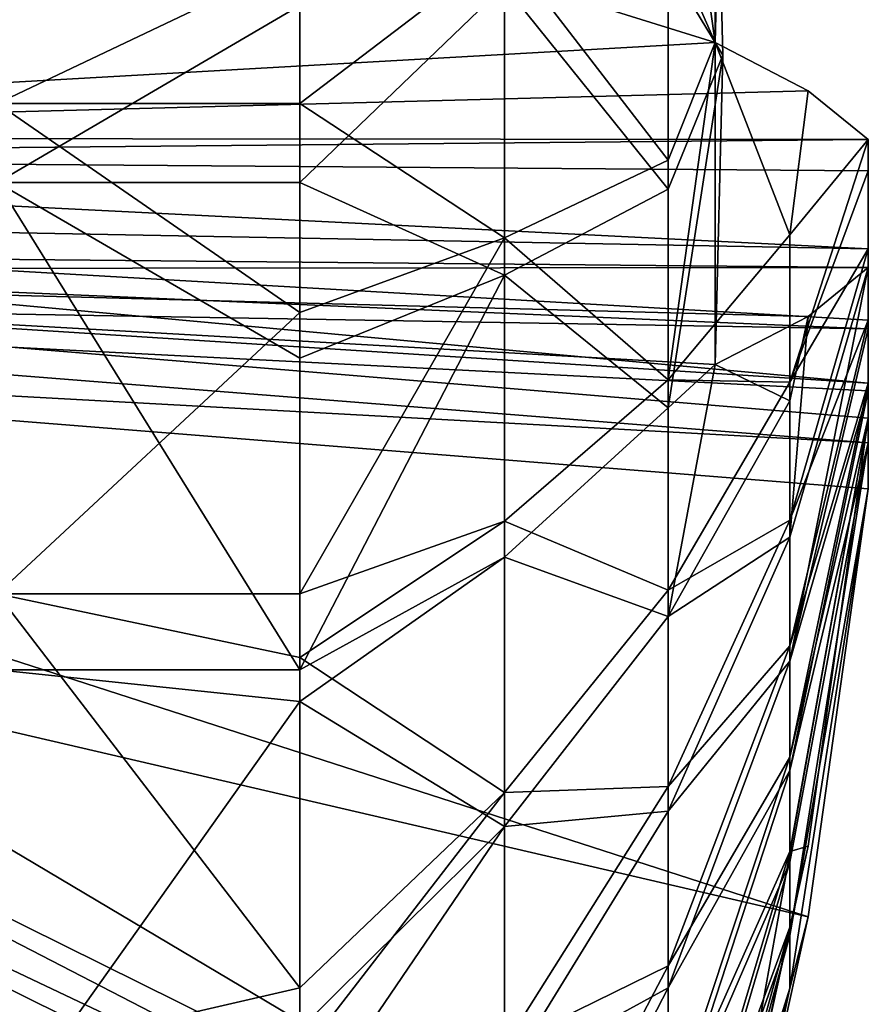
# Model space of a CAD drawing. Extents: x 2 to 356, y -61 to 98.
# Tile 71 of 86: x 231.07 to 232.47, y 86.07 to 87.69. Entities that reach past the tile are written whole.
import ezdxf

# ---------------------------------------------------------------- set-up
doc = ezdxf.new("R2010")
doc.units = 0
doc.header["$LTSCALE"] = 25.4
doc.layers.get('0').update_dxf_attribs({"color": 13, "linetype": 'CONTINUOUS'})

# ---------------------------------------------------------------- blocks, each defined once
blk = doc.blocks.new('HOTEL-4731-9304_STL')
at = {"color": 8}
mesh = blk.add_polyface(dxfattribs=at)
corners = [(232.217, 87.6544, 59.1853), (229.4311, 88.52, 60.6823), (229.4311, 87.4967, 60.5653), (232.217, 88.6777, 59.3023), (232.23, 88.1668, 59.2373)]
mesh.append_faces([[corners[k] for k in face] for face in [(0, 1, 2), (3, 0, 4)]], dxfattribs={"vtx0": -1, "color": 8})
mesh.append_faces([[corners[k] for k in face] for face in [(1, 0, 3)]], dxfattribs={"vtx0": -1, "vtx1": -1, "color": 8})
mesh = blk.add_polyface(dxfattribs=at)
corners = [(231.5311, 87.7915, 57.3734), (231.0311, 87.5536, 57.3863), (231.0311, 88.3769, 57.3992)]
mesh.append_faces([[corners[k] for k in face] for face in [(0, 1, 2)]], dxfattribs={"color": 8})
mesh = blk.add_polyface(dxfattribs=at)
corners = [(232.217, 88.1456, 63.9587), (229.4311, 87.28, 62.4618), (229.4311, 88.3033, 62.5787), (232.217, 87.1223, 63.8418), (232.23, 87.6332, 63.9067)]
mesh.append_faces([[corners[k] for k in face] for face in [(0, 1, 2), (3, 0, 4)]], dxfattribs={"vtx0": -1, "color": 8})
mesh.append_faces([[corners[k] for k in face] for face in [(1, 0, 3)]], dxfattribs={"vtx0": -1, "vtx1": -1, "color": 8})
mesh = blk.add_polyface(dxfattribs=at)
corners = [(231.5311, 87.7154, 65.768), (231.0311, 88.2464, 65.7577), (231.0311, 87.4231, 65.7449)]
mesh.append_faces([[corners[k] for k in face] for face in [(0, 1, 2)]], dxfattribs={"color": 8})
mesh = blk.add_polyface(dxfattribs=at)
corners = [(232.1395, 88.2035, 58.916), (232.23, 88.1668, 59.2373), (232.217, 87.6544, 59.1853)]
mesh.append_faces([[corners[k] for k in face] for face in [(0, 1, 2)]], dxfattribs={"color": 8})
mesh = blk.add_polyface(dxfattribs=at)
corners = [(232.1395, 88.2035, 58.916), (232.217, 87.6544, 59.1853), (232.1395, 87.8309, 58.8996)]
mesh.append_faces([[corners[k] for k in face] for face in [(0, 1, 2)]], dxfattribs={"color": 8})
mesh = blk.add_polyface(dxfattribs=at)
corners = [(232.217, 88.1456, 63.9587), (232.1395, 87.7825, 64.2428), (232.23, 87.6332, 63.9067)]
mesh.append_faces([[corners[k] for k in face] for face in [(0, 1, 2)]], dxfattribs={"color": 8})
mesh = blk.add_polyface(dxfattribs=at)
corners = [(231.869, 87.8109, 58.1231), (232.1395, 87.4597, 58.9352), (231.869, 87.3317, 58.169), (232.1395, 87.8309, 58.8996)]
mesh.append_faces([[corners[k] for k in face] for face in [(0, 1, 2), (1, 0, 3)]], dxfattribs={"vtx0": -1, "color": 8})
mesh = blk.add_polyface(dxfattribs=at)
corners = [(232.1395, 87.8309, 58.8996), (232.217, 87.6544, 59.1853), (232.1395, 87.4597, 58.9352)]
mesh.append_faces([[corners[k] for k in face] for face in [(0, 1, 2)]], dxfattribs={"color": 8})
mesh = blk.add_polyface(dxfattribs=at)
corners = [(231.869, 87.8109, 58.1231), (231.869, 87.3317, 58.169), (231.5311, 87.5536, 57.3863)]
mesh.append_faces([[corners[k] for k in face] for face in [(0, 1, 2)]], dxfattribs={"color": 8})
mesh = blk.add_polyface(dxfattribs=at)
corners = [(231.869, 87.8109, 58.1231), (231.5311, 87.5536, 57.3863), (231.5311, 87.7915, 57.3734)]
mesh.append_faces([[corners[k] for k in face] for face in [(0, 1, 2)]], dxfattribs={"color": 8})
mesh = blk.add_polyface(dxfattribs=at)
corners = [(231.5311, 87.5536, 57.3863), (231.0311, 87.5536, 57.3863), (231.5311, 87.7915, 57.3734)]
mesh.append_faces([[corners[k] for k in face] for face in [(0, 1, 2)]], dxfattribs={"color": 8})
mesh = blk.add_polyface(dxfattribs=at)
corners = [(232.1395, 87.4119, 64.2004), (231.869, 87.7483, 65.0188), (231.869, 87.2701, 64.9641), (232.1395, 87.7825, 64.2428)]
mesh.append_faces([[corners[k] for k in face] for face in [(0, 1, 2), (1, 0, 3)]], dxfattribs={"vtx0": -1, "color": 8})
mesh = blk.add_polyface(dxfattribs=at)
corners = [(232.1395, 87.7825, 64.2428), (232.1395, 87.4119, 64.2004), (232.23, 87.6332, 63.9067)]
mesh.append_faces([[corners[k] for k in face] for face in [(0, 1, 2)]], dxfattribs={"color": 8})
mesh = blk.add_polyface(dxfattribs=at)
corners = [(231.869, 87.7483, 65.0188), (231.5311, 87.7154, 65.768), (231.5311, 87.4231, 65.7449)]
mesh.append_faces([[corners[k] for k in face] for face in [(0, 1, 2)]], dxfattribs={"color": 8})
mesh = blk.add_polyface(dxfattribs=at)
corners = [(231.869, 87.7483, 65.0188), (231.5311, 87.4231, 65.7449), (231.869, 87.2701, 64.9641)]
mesh.append_faces([[corners[k] for k in face] for face in [(0, 1, 2)]], dxfattribs={"color": 8})
mesh = blk.add_polyface(dxfattribs=at)
corners = [(231.5311, 87.7154, 65.768), (231.0311, 87.4231, 65.7449), (231.5311, 87.4231, 65.7449)]
mesh.append_faces([[corners[k] for k in face] for face in [(0, 1, 2)]], dxfattribs={"color": 8})
mesh = blk.add_polyface(dxfattribs=at)
corners = [(229.4311, 87.4967, 60.5653), (232.3709, 87.5747, 59.8823), (232.217, 87.6544, 59.1853), (232.4702, 87.494, 60.5891), (229.4311, 87.4652, 60.8405)]
mesh.append_faces([[corners[k] for k in face] for face in [(0, 1, 2), (3, 0, 4)]], dxfattribs={"vtx0": -1, "color": 8})
mesh.append_faces([[corners[k] for k in face] for face in [(1, 0, 3)]], dxfattribs={"vtx0": -1, "vtx1": -1, "color": 8})
mesh = blk.add_polyface(dxfattribs=at)
corners = [(232.217, 87.6544, 59.1853), (232.3404, 87.3366, 59.7829), (232.1395, 87.097, 59.0222)]
mesh.append_faces([[corners[k] for k in face] for face in [(0, 1, 2)]], dxfattribs={"color": 8})
mesh = blk.add_polyface(dxfattribs=at)
corners = [(232.217, 87.6544, 59.1853), (232.1395, 87.097, 59.0222), (232.1395, 87.4597, 58.9352)]
mesh.append_faces([[corners[k] for k in face] for face in [(0, 1, 2)]], dxfattribs={"color": 8})
mesh = blk.add_polyface(dxfattribs=at)
corners = [(232.217, 87.6544, 59.1853), (232.3709, 87.5747, 59.8823), (232.3404, 87.3366, 59.7829)]
mesh.append_faces([[corners[k] for k in face] for face in [(0, 1, 2)]], dxfattribs={"color": 8})
mesh = blk.add_polyface(dxfattribs=at)
corners = [(232.23, 87.6332, 63.9067), (232.1395, 87.0509, 64.1069), (232.217, 87.1223, 63.8418)]
mesh.append_faces([[corners[k] for k in face] for face in [(0, 1, 2)]], dxfattribs={"color": 8})
mesh = blk.add_polyface(dxfattribs=at)
corners = [(232.23, 87.6332, 63.9067), (232.1395, 87.4119, 64.2004), (232.1395, 87.0509, 64.1069)]
mesh.append_faces([[corners[k] for k in face] for face in [(0, 1, 2)]], dxfattribs={"color": 8})
mesh = blk.add_polyface(dxfattribs=at)
corners = [(232.3709, 87.5747, 59.8823), (232.4702, 87.494, 60.5891), (232.3404, 87.3366, 59.7829)]
mesh.append_faces([[corners[k] for k in face] for face in [(0, 1, 2)]], dxfattribs={"color": 8})
mesh = blk.add_polyface(dxfattribs=at)
corners = [(231.5311, 87.2082, 57.4294), (231.0311, 86.7437, 57.5343), (231.0311, 87.5536, 57.3863)]
mesh.append_faces([[corners[k] for k in face] for face in [(0, 1, 2)]], dxfattribs={"color": 8})
mesh = blk.add_polyface(dxfattribs=at)
corners = [(231.5311, 87.2082, 57.4294), (231.0311, 87.5536, 57.3863), (231.5311, 87.5536, 57.3863)]
mesh.append_faces([[corners[k] for k in face] for face in [(0, 1, 2)]], dxfattribs={"color": 8})
mesh = blk.add_polyface(dxfattribs=at)
corners = [(231.5311, 87.5536, 57.3863), (231.869, 87.3317, 58.169), (231.5311, 87.2082, 57.4294)]
mesh.append_faces([[corners[k] for k in face] for face in [(0, 1, 2)]], dxfattribs={"color": 8})
mesh = blk.add_polyface(dxfattribs=at)
corners = [(232.4702, 87.494, 60.5891), (229.4311, 87.4652, 60.8405), (232.4702, 87.4425, 60.612)]
mesh.append_faces([[corners[k] for k in face] for face in [(0, 1, 2)]], dxfattribs={"color": 8})
mesh = blk.add_polyface(dxfattribs=at)
corners = [(232.4702, 87.494, 60.5891), (232.4702, 87.4425, 60.612), (232.3404, 87.0931, 59.8787)]
mesh.append_faces([[corners[k] for k in face] for face in [(0, 1, 2)]], dxfattribs={"color": 8})
mesh = blk.add_polyface(dxfattribs=at)
corners = [(232.4702, 87.494, 60.5891), (232.3404, 87.0931, 59.8787), (232.3404, 87.3366, 59.7829)]
mesh.append_faces([[corners[k] for k in face] for face in [(0, 1, 2)]], dxfattribs={"color": 8})
mesh = blk.add_polyface(dxfattribs=at)
corners = [(232.4702, 87.4425, 60.612), (229.4311, 87.4652, 60.8405), (232.4702, 87.3133, 60.685)]
mesh.append_faces([[corners[k] for k in face] for face in [(0, 1, 2)]], dxfattribs={"color": 8})
mesh = blk.add_polyface(dxfattribs=at)
corners = [(232.4702, 87.3133, 60.685), (229.4311, 87.4652, 60.8405), (229.4311, 87.3705, 60.9058)]
mesh.append_faces([[corners[k] for k in face] for face in [(0, 1, 2)]], dxfattribs={"color": 8})
mesh = blk.add_polyface(dxfattribs=at)
corners = [(231.869, 87.3317, 58.169), (232.1395, 87.097, 59.0222), (231.869, 86.8637, 58.2813), (232.1395, 87.4597, 58.9352)]
mesh.append_faces([[corners[k] for k in face] for face in [(0, 1, 2), (1, 0, 3)]], dxfattribs={"vtx0": -1, "color": 8})
mesh = blk.add_polyface(dxfattribs=at)
corners = [(232.3404, 87.0931, 59.8787), (232.4702, 87.3133, 60.685), (232.3404, 86.8652, 60.0075), (232.4702, 87.4425, 60.612)]
mesh.append_faces([[corners[k] for k in face] for face in [(0, 1, 2), (1, 0, 3)]], dxfattribs={"vtx0": -1, "color": 8})
mesh = blk.add_polyface(dxfattribs=at)
corners = [(231.5311, 86.6182, 65.5716), (231.0311, 87.4231, 65.7449), (231.0311, 86.6182, 65.5716)]
mesh.append_faces([[corners[k] for k in face] for face in [(0, 1, 2)]], dxfattribs={"color": 8})
mesh = blk.add_polyface(dxfattribs=at)
corners = [(231.5311, 87.1332, 65.7014), (231.0311, 87.4231, 65.7449), (231.5311, 86.6182, 65.5716)]
mesh.append_faces([[corners[k] for k in face] for face in [(0, 1, 2)]], dxfattribs={"color": 8})
mesh = blk.add_polyface(dxfattribs=at)
corners = [(231.5311, 87.4231, 65.7449), (231.0311, 87.4231, 65.7449), (231.5311, 87.1332, 65.7014)]
mesh.append_faces([[corners[k] for k in face] for face in [(0, 1, 2)]], dxfattribs={"color": 8})
mesh = blk.add_polyface(dxfattribs=at)
corners = [(231.5311, 87.4231, 65.7449), (231.5311, 87.1332, 65.7014), (231.869, 87.2701, 64.9641)]
mesh.append_faces([[corners[k] for k in face] for face in [(0, 1, 2)]], dxfattribs={"color": 8})
mesh = blk.add_polyface(dxfattribs=at)
corners = [(232.1395, 87.0509, 64.1069), (231.869, 87.2701, 64.9641), (231.869, 86.8042, 64.8435), (232.1395, 87.4119, 64.2004)]
mesh.append_faces([[corners[k] for k in face] for face in [(0, 1, 2), (1, 0, 3)]], dxfattribs={"vtx0": -1, "color": 8})
mesh = blk.add_polyface(dxfattribs=at)
corners = [(232.4702, 87.3133, 60.685), (229.4311, 87.3705, 60.9058), (232.4702, 87.1956, 60.7753)]
mesh.append_faces([[corners[k] for k in face] for face in [(0, 1, 2)]], dxfattribs={"color": 8})
mesh = blk.add_polyface(dxfattribs=at)
corners = [(229.4311, 87.3705, 60.9058), (232.4702, 87.0915, 60.8811), (232.4702, 87.1956, 60.7753)]
mesh.append_faces([[corners[k] for k in face] for face in [(0, 1, 2)]], dxfattribs={"color": 8})
mesh = blk.add_polyface(dxfattribs=at)
corners = [(232.4702, 87.0915, 60.8811), (229.4311, 87.3705, 60.9058), (229.4311, 87.2854, 60.9834)]
mesh.append_faces([[corners[k] for k in face] for face in [(0, 1, 2)]], dxfattribs={"color": 8})
mesh = blk.add_polyface(dxfattribs=at)
corners = [(232.1395, 87.097, 59.0222), (232.3404, 87.0931, 59.8787), (232.1395, 86.7499, 59.1587), (232.3404, 87.3366, 59.7829)]
mesh.append_faces([[corners[k] for k in face] for face in [(0, 1, 2), (1, 0, 3)]], dxfattribs={"vtx0": -1, "color": 8})
mesh = blk.add_polyface(dxfattribs=at)
corners = [(231.869, 87.3317, 58.169), (231.869, 86.8637, 58.2813), (231.5311, 86.7437, 57.5343)]
mesh.append_faces([[corners[k] for k in face] for face in [(0, 1, 2)]], dxfattribs={"color": 8})
mesh = blk.add_polyface(dxfattribs=at)
corners = [(231.869, 87.3317, 58.169), (231.5311, 86.7437, 57.5343), (231.5311, 87.2082, 57.4294)]
mesh.append_faces([[corners[k] for k in face] for face in [(0, 1, 2)]], dxfattribs={"color": 8})
mesh = blk.add_polyface(dxfattribs=at)
corners = [(229.4311, 87.28, 62.4618), (232.4702, 87.2827, 62.438), (229.4311, 87.3114, 62.1866), (232.3709, 87.2019, 63.1448), (232.217, 87.1223, 63.8418)]
mesh.append_faces([[corners[k] for k in face] for face in [(0, 1, 2), (3, 0, 4)]], dxfattribs={"vtx0": -1, "color": 8})
mesh.append_faces([[corners[k] for k in face] for face in [(1, 0, 3)]], dxfattribs={"vtx0": -1, "vtx1": -1, "color": 8})
mesh = blk.add_polyface(dxfattribs=at)
corners = [(232.4702, 87.1812, 62.3559), (229.4311, 87.3114, 62.1866), (232.4702, 87.2827, 62.438)]
mesh.append_faces([[corners[k] for k in face] for face in [(0, 1, 2)]], dxfattribs={"color": 8})
mesh = blk.add_polyface(dxfattribs=at)
corners = [(232.4702, 87.1812, 62.3559), (229.4311, 87.2338, 62.1016), (229.4311, 87.3114, 62.1866)]
mesh.append_faces([[corners[k] for k in face] for face in [(0, 1, 2)]], dxfattribs={"color": 8})
mesh = blk.add_polyface(dxfattribs=at)
corners = [(232.3404, 86.8652, 60.0075), (232.4702, 87.1956, 60.7753), (232.3404, 86.6576, 60.1668), (232.4702, 87.3133, 60.685)]
mesh.append_faces([[corners[k] for k in face] for face in [(0, 1, 2), (1, 0, 3)]], dxfattribs={"vtx0": -1, "color": 8})
mesh = blk.add_polyface(dxfattribs=at)
corners = [(232.217, 85.6302, 60.7943), (229.4311, 87.2854, 60.9834), (229.4311, 87.0102, 60.952), (232.4702, 87.034, 60.9547), (232.3709, 86.3273, 60.8739)]
mesh.append_faces([[corners[k] for k in face] for face in [(0, 1, 2), (3, 0, 4)]], dxfattribs={"vtx0": -1, "color": 8})
mesh.append_faces([[corners[k] for k in face] for face in [(1, 0, 3)]], dxfattribs={"vtx0": -1, "vtx1": -1, "color": 8})
mesh = blk.add_polyface(dxfattribs=at)
corners = [(229.4311, 87.2854, 60.9834), (232.4702, 87.034, 60.9547), (232.4702, 87.0915, 60.8811)]
mesh.append_faces([[corners[k] for k in face] for face in [(0, 1, 2)]], dxfattribs={"color": 8})
mesh = blk.add_polyface(dxfattribs=at)
corners = [(231.869, 87.2701, 64.9641), (231.5311, 87.1332, 65.7014), (231.5311, 86.6182, 65.5716)]
mesh.append_faces([[corners[k] for k in face] for face in [(0, 1, 2)]], dxfattribs={"color": 8})
mesh = blk.add_polyface(dxfattribs=at)
corners = [(231.869, 87.2701, 64.9641), (231.5311, 86.6182, 65.5716), (231.869, 86.8042, 64.8435)]
mesh.append_faces([[corners[k] for k in face] for face in [(0, 1, 2)]], dxfattribs={"color": 8})
mesh = blk.add_polyface(dxfattribs=at)
corners = [(232.4702, 87.2827, 62.438), (232.3404, 86.8371, 63.1175), (232.3404, 86.6323, 62.9545)]
mesh.append_faces([[corners[k] for k in face] for face in [(0, 1, 2)]], dxfattribs={"color": 8})
mesh = blk.add_polyface(dxfattribs=at)
corners = [(232.4702, 87.2827, 62.438), (232.3404, 86.6323, 62.9545), (232.4702, 87.1812, 62.3559)]
mesh.append_faces([[corners[k] for k in face] for face in [(0, 1, 2)]], dxfattribs={"color": 8})
mesh = blk.add_polyface(dxfattribs=at)
corners = [(232.4702, 87.2827, 62.438), (232.3709, 87.2019, 63.1448), (232.3404, 86.8371, 63.1175)]
mesh.append_faces([[corners[k] for k in face] for face in [(0, 1, 2)]], dxfattribs={"color": 8})
mesh = blk.add_polyface(dxfattribs=at)
corners = [(232.4702, 87.1812, 62.3559), (232.4702, 87.0791, 62.2482), (229.4311, 87.2338, 62.1016)]
mesh.append_faces([[corners[k] for k in face] for face in [(0, 1, 2)]], dxfattribs={"color": 8})
mesh = blk.add_polyface(dxfattribs=at)
corners = [(232.4702, 87.0791, 62.2482), (232.4702, 86.993, 62.1274), (229.4311, 87.2338, 62.1016)]
mesh.append_faces([[corners[k] for k in face] for face in [(0, 1, 2)]], dxfattribs={"color": 8})
mesh = blk.add_polyface(dxfattribs=at)
corners = [(232.4702, 86.993, 62.1274), (229.4311, 87.1592, 61.9908), (229.4311, 87.2338, 62.1016)]
mesh.append_faces([[corners[k] for k in face] for face in [(0, 1, 2)]], dxfattribs={"color": 8})
mesh = blk.add_polyface(dxfattribs=at)
corners = [(231.5311, 86.7437, 57.5343), (231.0311, 86.7437, 57.5343), (231.5311, 87.2082, 57.4294)]
mesh.append_faces([[corners[k] for k in face] for face in [(0, 1, 2)]], dxfattribs={"color": 8})
mesh = blk.add_polyface(dxfattribs=at)
corners = [(232.3709, 87.2019, 63.1448), (232.217, 87.1223, 63.8418), (232.3404, 87.0625, 63.2504)]
mesh.append_faces([[corners[k] for k in face] for face in [(0, 1, 2)]], dxfattribs={"color": 8})
mesh = blk.add_polyface(dxfattribs=at)
corners = [(232.3709, 87.2019, 63.1448), (232.3404, 87.0625, 63.2504), (232.3404, 86.8371, 63.1175)]
mesh.append_faces([[corners[k] for k in face] for face in [(0, 1, 2)]], dxfattribs={"color": 8})
mesh = blk.add_polyface(dxfattribs=at)
corners = [(232.3404, 86.6576, 60.1668), (232.4702, 87.0915, 60.8811), (232.3404, 86.4741, 60.3534), (232.4702, 87.1956, 60.7753)]
mesh.append_faces([[corners[k] for k in face] for face in [(0, 1, 2), (1, 0, 3)]], dxfattribs={"vtx0": -1, "color": 8})
mesh = blk.add_polyface(dxfattribs=at)
corners = [(232.4702, 87.0791, 62.2482), (232.3404, 86.6323, 62.9545), (232.3404, 86.4522, 62.7646), (232.4702, 87.1812, 62.3559)]
mesh.append_faces([[corners[k] for k in face] for face in [(0, 1, 2), (1, 0, 3)]], dxfattribs={"vtx0": -1, "color": 8})
mesh = blk.add_polyface(dxfattribs=at)
corners = [(232.3709, 86.2103, 61.8973), (229.4311, 86.8933, 61.9753), (229.4311, 87.1592, 61.9908)]
mesh.append_faces([[corners[k] for k in face] for face in [(0, 1, 2)]], dxfattribs={"color": 8})
mesh = blk.add_polyface(dxfattribs=at)
corners = [(232.4702, 86.917, 61.978), (232.3709, 86.2103, 61.8973), (229.4311, 87.1592, 61.9908)]
mesh.append_faces([[corners[k] for k in face] for face in [(0, 1, 2)]], dxfattribs={"color": 8})
mesh = blk.add_polyface(dxfattribs=at)
corners = [(232.4702, 86.993, 62.1274), (232.4702, 86.917, 61.978), (229.4311, 87.1592, 61.9908)]
mesh.append_faces([[corners[k] for k in face] for face in [(0, 1, 2)]], dxfattribs={"color": 8})
mesh = blk.add_polyface(dxfattribs=at)
corners = [(232.217, 87.1223, 63.8418), (232.1395, 87.0509, 64.1069), (232.1395, 86.7064, 63.9641)]
mesh.append_faces([[corners[k] for k in face] for face in [(0, 1, 2)]], dxfattribs={"color": 8})
mesh = blk.add_polyface(dxfattribs=at)
corners = [(232.217, 87.1223, 63.8418), (232.1395, 86.7064, 63.9641), (232.3404, 87.0625, 63.2504)]
mesh.append_faces([[corners[k] for k in face] for face in [(0, 1, 2)]], dxfattribs={"color": 8})
mesh = blk.add_polyface(dxfattribs=at)
corners = [(231.869, 86.8637, 58.2813), (232.1395, 86.7499, 59.1587), (231.869, 86.4158, 58.4575), (232.1395, 87.097, 59.0222)]
mesh.append_faces([[corners[k] for k in face] for face in [(0, 1, 2), (1, 0, 3)]], dxfattribs={"vtx0": -1, "color": 8})
mesh = blk.add_polyface(dxfattribs=at)
corners = [(232.1395, 86.7499, 59.1587), (232.3404, 86.8652, 60.0075), (232.1395, 86.4253, 59.3423), (232.3404, 87.0931, 59.8787)]
mesh.append_faces([[corners[k] for k in face] for face in [(0, 1, 2), (1, 0, 3)]], dxfattribs={"vtx0": -1, "color": 8})
mesh = blk.add_polyface(dxfattribs=at)
corners = [(232.4702, 87.0915, 60.8811), (232.4702, 87.034, 60.9547), (232.3404, 86.4741, 60.3534)]
mesh.append_faces([[corners[k] for k in face] for face in [(0, 1, 2)]], dxfattribs={"color": 8})
mesh = blk.add_polyface(dxfattribs=at)
corners = [(232.4702, 86.993, 62.1274), (232.3404, 86.4522, 62.7646), (232.3404, 86.3004, 62.5515), (232.4702, 87.0791, 62.2482)]
mesh.append_faces([[corners[k] for k in face] for face in [(0, 1, 2), (1, 0, 3)]], dxfattribs={"vtx0": -1, "color": 8})
mesh = blk.add_polyface(dxfattribs=at)
corners = [(232.3404, 86.8371, 63.1175), (232.1395, 86.7064, 63.9641), (232.1395, 86.3851, 63.7747), (232.3404, 87.0625, 63.2504)]
mesh.append_faces([[corners[k] for k in face] for face in [(0, 1, 2), (1, 0, 3)]], dxfattribs={"vtx0": -1, "color": 8})
mesh = blk.add_polyface(dxfattribs=at)
corners = [(232.1395, 86.7064, 63.9641), (231.869, 86.8042, 64.8435), (231.869, 86.3595, 64.6591), (232.1395, 87.0509, 64.1069)]
mesh.append_faces([[corners[k] for k in face] for face in [(0, 1, 2), (1, 0, 3)]], dxfattribs={"vtx0": -1, "color": 8})
mesh = blk.add_polyface(dxfattribs=at)
corners = [(232.4702, 87.034, 60.9547), (232.3404, 86.3184, 60.5637), (232.3404, 86.4741, 60.3534)]
mesh.append_faces([[corners[k] for k in face] for face in [(0, 1, 2)]], dxfattribs={"color": 8})
mesh = blk.add_polyface(dxfattribs=at)
corners = [(232.4702, 87.034, 60.9547), (232.3709, 86.3273, 60.8739), (232.3404, 86.3184, 60.5637)]
mesh.append_faces([[corners[k] for k in face] for face in [(0, 1, 2)]], dxfattribs={"color": 8})
mesh = blk.add_polyface(dxfattribs=at)
corners = [(229.4311, 87.0102, 60.952), (232.23, 85.5653, 61.3052), (232.217, 85.6302, 60.7943), (229.4311, 86.8933, 61.9753), (232.217, 85.5133, 61.8176)]
mesh.append_faces([[corners[k] for k in face] for face in [(0, 1, 2), (1, 3, 4)]], dxfattribs={"vtx0": -1, "color": 8})
mesh.append_faces([[corners[k] for k in face] for face in [(1, 0, 3)]], dxfattribs={"vtx0": -1, "vtx2": -1, "color": 8})
mesh = blk.add_polyface(dxfattribs=at)
corners = [(232.4702, 86.993, 62.1274), (232.3404, 86.3004, 62.5515), (232.3404, 86.1796, 62.3194)]
mesh.append_faces([[corners[k] for k in face] for face in [(0, 1, 2)]], dxfattribs={"color": 8})
mesh = blk.add_polyface(dxfattribs=at)
corners = [(232.4702, 86.993, 62.1274), (232.3404, 86.1796, 62.3194), (232.4702, 86.917, 61.978)]
mesh.append_faces([[corners[k] for k in face] for face in [(0, 1, 2)]], dxfattribs={"color": 8})
mesh = blk.add_polyface(dxfattribs=at)
corners = [(232.4702, 86.917, 61.978), (232.3404, 86.1796, 62.3194), (232.3404, 86.0923, 62.0727)]
mesh.append_faces([[corners[k] for k in face] for face in [(0, 1, 2)]], dxfattribs={"color": 8})
mesh = blk.add_polyface(dxfattribs=at)
corners = [(232.4702, 86.917, 61.978), (232.3404, 86.0923, 62.0727), (232.3709, 86.2103, 61.8973)]
mesh.append_faces([[corners[k] for k in face] for face in [(0, 1, 2)]], dxfattribs={"color": 8})
mesh = blk.add_polyface(dxfattribs=at)
corners = [(232.3709, 86.2103, 61.8973), (232.217, 85.5133, 61.8176), (229.4311, 86.8933, 61.9753)]
mesh.append_faces([[corners[k] for k in face] for face in [(0, 1, 2)]], dxfattribs={"color": 8})
mesh = blk.add_polyface(dxfattribs=at)
corners = [(231.5311, 86.6384, 57.566), (231.869, 86.4158, 58.4575), (231.5311, 86.0931, 57.7805), (231.869, 86.8637, 58.2813)]
mesh.append_faces([[corners[k] for k in face] for face in [(0, 1, 2), (1, 0, 3)]], dxfattribs={"vtx0": -1, "color": 8})
mesh = blk.add_polyface(dxfattribs=at)
corners = [(231.869, 86.8637, 58.2813), (231.5311, 86.6384, 57.566), (231.5311, 86.7437, 57.5343)]
mesh.append_faces([[corners[k] for k in face] for face in [(0, 1, 2)]], dxfattribs={"color": 8})
mesh = blk.add_polyface(dxfattribs=at)
corners = [(232.1395, 86.4253, 59.3423), (232.3404, 86.6576, 60.1668), (232.1395, 86.1293, 59.5692), (232.3404, 86.8652, 60.0075)]
mesh.append_faces([[corners[k] for k in face] for face in [(0, 1, 2), (1, 0, 3)]], dxfattribs={"vtx0": -1, "color": 8})
mesh = blk.add_polyface(dxfattribs=at)
corners = [(232.3404, 86.6323, 62.9545), (232.1395, 86.3851, 63.7747), (232.1395, 86.0933, 63.5424), (232.3404, 86.8371, 63.1175)]
mesh.append_faces([[corners[k] for k in face] for face in [(0, 1, 2), (1, 0, 3)]], dxfattribs={"vtx0": -1, "color": 8})
mesh = blk.add_polyface(dxfattribs=at)
corners = [(231.869, 86.8042, 64.8435), (231.5311, 86.6182, 65.5716), (231.5311, 86.566, 65.5545)]
mesh.append_faces([[corners[k] for k in face] for face in [(0, 1, 2)]], dxfattribs={"color": 8})
mesh = blk.add_polyface(dxfattribs=at)
corners = [(231.869, 86.3595, 64.6591), (231.5311, 86.566, 65.5545), (231.5311, 86.0247, 65.3301), (231.869, 86.8042, 64.8435)]
mesh.append_faces([[corners[k] for k in face] for face in [(0, 1, 2), (1, 0, 3)]], dxfattribs={"vtx0": -1, "color": 8})
mesh = blk.add_polyface(dxfattribs=at)
corners = [(231.869, 86.4158, 58.4575), (232.1395, 86.4253, 59.3423), (231.869, 85.9967, 58.6944), (232.1395, 86.7499, 59.1587)]
mesh.append_faces([[corners[k] for k in face] for face in [(0, 1, 2), (1, 0, 3)]], dxfattribs={"vtx0": -1, "color": 8})
mesh = blk.add_polyface(dxfattribs=at)
corners = [(231.5311, 86.6384, 57.566), (231.0311, 86.7437, 57.5343), (231.5311, 86.7437, 57.5343)]
mesh.append_faces([[corners[k] for k in face] for face in [(0, 1, 2)]], dxfattribs={"color": 8})
mesh = blk.add_polyface(dxfattribs=at)
corners = [(231.5311, 86.0931, 57.7805), (231.0311, 86.7437, 57.5343), (231.5311, 86.6384, 57.566)]
mesh.append_faces([[corners[k] for k in face] for face in [(0, 1, 2)]], dxfattribs={"color": 8})
mesh = blk.add_polyface(dxfattribs=at)
corners = [(231.5311, 86.0931, 57.7805), (231.0311, 85.9782, 57.8375), (231.0311, 86.7437, 57.5343)]
mesh.append_faces([[corners[k] for k in face] for face in [(0, 1, 2)]], dxfattribs={"color": 8})
mesh = blk.add_polyface(dxfattribs=at)
corners = [(232.1395, 86.3851, 63.7747), (231.869, 86.3595, 64.6591), (231.869, 85.9449, 64.4147), (232.1395, 86.7064, 63.9641)]
mesh.append_faces([[corners[k] for k in face] for face in [(0, 1, 2), (1, 0, 3)]], dxfattribs={"vtx0": -1, "color": 8})
mesh = blk.add_polyface(dxfattribs=at)
corners = [(232.1395, 86.1293, 59.5692), (232.3404, 86.4741, 60.3534), (232.1395, 85.8678, 59.8351), (232.3404, 86.6576, 60.1668)]
mesh.append_faces([[corners[k] for k in face] for face in [(0, 1, 2), (1, 0, 3)]], dxfattribs={"vtx0": -1, "color": 8})
mesh = blk.add_polyface(dxfattribs=at)
corners = [(232.3404, 86.4522, 62.7646), (232.1395, 86.0933, 63.5424), (232.1395, 85.8366, 63.2718), (232.3404, 86.6323, 62.9545)]
mesh.append_faces([[corners[k] for k in face] for face in [(0, 1, 2), (1, 0, 3)]], dxfattribs={"vtx0": -1, "color": 8})
mesh = blk.add_polyface(dxfattribs=at)
corners = [(231.5311, 86.566, 65.5545), (231.0311, 86.6182, 65.5716), (231.0311, 85.8625, 65.2447)]
mesh.append_faces([[corners[k] for k in face] for face in [(0, 1, 2)]], dxfattribs={"color": 8})
mesh = blk.add_polyface(dxfattribs=at)
corners = [(231.5311, 86.6182, 65.5716), (231.0311, 86.6182, 65.5716), (231.5311, 86.566, 65.5545)]
mesh.append_faces([[corners[k] for k in face] for face in [(0, 1, 2)]], dxfattribs={"color": 8})
mesh = blk.add_polyface(dxfattribs=at)
corners = [(231.5311, 86.566, 65.5545), (231.0311, 85.8625, 65.2447), (231.5311, 86.0247, 65.3301)]
mesh.append_faces([[corners[k] for k in face] for face in [(0, 1, 2)]], dxfattribs={"color": 8})
mesh = blk.add_polyface(dxfattribs=at)
corners = [(232.1395, 85.8678, 59.8351), (232.3404, 86.3184, 60.5637), (232.1395, 85.6458, 60.1349), (232.3404, 86.4741, 60.3534)]
mesh.append_faces([[corners[k] for k in face] for face in [(0, 1, 2), (1, 0, 3)]], dxfattribs={"vtx0": -1, "color": 8})
mesh = blk.add_polyface(dxfattribs=at)
corners = [(232.3404, 86.3004, 62.5515), (232.1395, 85.8366, 63.2718), (232.1395, 85.6201, 62.9681), (232.3404, 86.4522, 62.7646)]
mesh.append_faces([[corners[k] for k in face] for face in [(0, 1, 2), (1, 0, 3)]], dxfattribs={"vtx0": -1, "color": 8})
mesh = blk.add_polyface(dxfattribs=at)
corners = [(231.869, 85.9967, 58.6944), (232.1395, 86.1293, 59.5692), (231.869, 85.6148, 58.9873), (232.1395, 86.4253, 59.3423)]
mesh.append_faces([[corners[k] for k in face] for face in [(0, 1, 2), (1, 0, 3)]], dxfattribs={"vtx0": -1, "color": 8})
mesh = blk.add_polyface(dxfattribs=at)
corners = [(231.869, 86.4158, 58.4575), (231.5311, 85.9782, 57.8375), (231.5311, 86.0931, 57.7805)]
mesh.append_faces([[corners[k] for k in face] for face in [(0, 1, 2)]], dxfattribs={"color": 8})
mesh = blk.add_polyface(dxfattribs=at)
corners = [(231.869, 86.4158, 58.4575), (231.869, 85.9967, 58.6944), (231.5311, 85.9782, 57.8375)]
mesh.append_faces([[corners[k] for k in face] for face in [(0, 1, 2)]], dxfattribs={"color": 8})
mesh = blk.add_polyface(dxfattribs=at)
corners = [(232.1395, 86.0933, 63.5424), (231.869, 85.9449, 64.4147), (231.869, 85.5683, 64.1149), (232.1395, 86.3851, 63.7747)]
mesh.append_faces([[corners[k] for k in face] for face in [(0, 1, 2), (1, 0, 3)]], dxfattribs={"vtx0": -1, "color": 8})
mesh = blk.add_polyface(dxfattribs=at)
corners = [(231.869, 86.3595, 64.6591), (231.5311, 85.8625, 65.2447), (231.869, 85.9449, 64.4147)]
mesh.append_faces([[corners[k] for k in face] for face in [(0, 1, 2)]], dxfattribs={"color": 8})
mesh = blk.add_polyface(dxfattribs=at)
corners = [(231.869, 86.3595, 64.6591), (231.5311, 86.0247, 65.3301), (231.5311, 85.8625, 65.2447)]
mesh.append_faces([[corners[k] for k in face] for face in [(0, 1, 2)]], dxfattribs={"color": 8})
mesh = blk.add_polyface(dxfattribs=at)
corners = [(232.3709, 86.3273, 60.8739), (232.217, 85.6302, 60.7943), (232.3404, 86.1934, 60.7936)]
mesh.append_faces([[corners[k] for k in face] for face in [(0, 1, 2)]], dxfattribs={"color": 8})
mesh = blk.add_polyface(dxfattribs=at)
corners = [(232.3709, 86.3273, 60.8739), (232.3404, 86.1934, 60.7936), (232.3404, 86.3184, 60.5637)]
mesh.append_faces([[corners[k] for k in face] for face in [(0, 1, 2)]], dxfattribs={"color": 8})
mesh = blk.add_polyface(dxfattribs=at)
corners = [(232.1395, 85.6458, 60.1349), (232.3404, 86.1934, 60.7936), (232.1395, 85.4678, 60.4626), (232.3404, 86.3184, 60.5637)]
mesh.append_faces([[corners[k] for k in face] for face in [(0, 1, 2), (1, 0, 3)]], dxfattribs={"vtx0": -1, "color": 8})
mesh = blk.add_polyface(dxfattribs=at)
corners = [(232.3404, 86.1796, 62.3194), (232.1395, 85.6201, 62.9681), (232.1395, 85.448, 62.6372), (232.3404, 86.3004, 62.5515)]
mesh.append_faces([[corners[k] for k in face] for face in [(0, 1, 2), (1, 0, 3)]], dxfattribs={"vtx0": -1, "color": 8})
mesh = blk.add_polyface(dxfattribs=at)
corners = [(232.3709, 86.2103, 61.8973), (232.3404, 86.0923, 62.0727), (232.217, 85.5133, 61.8176)]
mesh.append_faces([[corners[k] for k in face] for face in [(0, 1, 2)]], dxfattribs={"color": 8})
mesh = blk.add_polyface(dxfattribs=at)
corners = [(232.3404, 86.1934, 60.7936), (232.217, 85.6302, 60.7943), (232.1395, 85.4678, 60.4626)]
mesh.append_faces([[corners[k] for k in face] for face in [(0, 1, 2)]], dxfattribs={"color": 8})
mesh = blk.add_polyface(dxfattribs=at)
corners = [(232.3404, 86.0923, 62.0727), (232.1395, 85.448, 62.6372), (232.1395, 85.3237, 62.2856), (232.3404, 86.1796, 62.3194)]
mesh.append_faces([[corners[k] for k in face] for face in [(0, 1, 2), (1, 0, 3)]], dxfattribs={"vtx0": -1, "color": 8})
mesh = blk.add_polyface(dxfattribs=at)
corners = [(231.869, 85.6148, 58.9873), (232.1395, 85.8678, 59.8351), (231.869, 85.2773, 59.3305), (232.1395, 86.1293, 59.5692)]
mesh.append_faces([[corners[k] for k in face] for face in [(0, 1, 2), (1, 0, 3)]], dxfattribs={"vtx0": -1, "color": 8})
mesh = blk.add_polyface(dxfattribs=at)
corners = [(231.5311, 85.9782, 57.8375), (231.0311, 85.9782, 57.8375), (231.5311, 86.0931, 57.7805)]
mesh.append_faces([[corners[k] for k in face] for face in [(0, 1, 2)]], dxfattribs={"color": 8})
mesh = blk.add_polyface(dxfattribs=at)
corners = [(232.1395, 85.8366, 63.2718), (231.869, 85.5683, 64.1149), (231.869, 85.2371, 63.7656), (232.1395, 86.0933, 63.5424)]
mesh.append_faces([[corners[k] for k in face] for face in [(0, 1, 2), (1, 0, 3)]], dxfattribs={"vtx0": -1, "color": 8})
mesh = blk.add_polyface(dxfattribs=at)
corners = [(232.3404, 86.0923, 62.0727), (232.1395, 85.3237, 62.2856), (232.217, 85.5133, 61.8176)]
mesh.append_faces([[corners[k] for k in face] for face in [(0, 1, 2)]], dxfattribs={"color": 8})

msp = doc.modelspace()

# ---------------------------------------------------------------- block references
at = {"color": 0}
msp.add_blockref('HOTEL-4731-9304_STL', (0, 0), dxfattribs=at)

doc.saveas('drawing.dxf')
